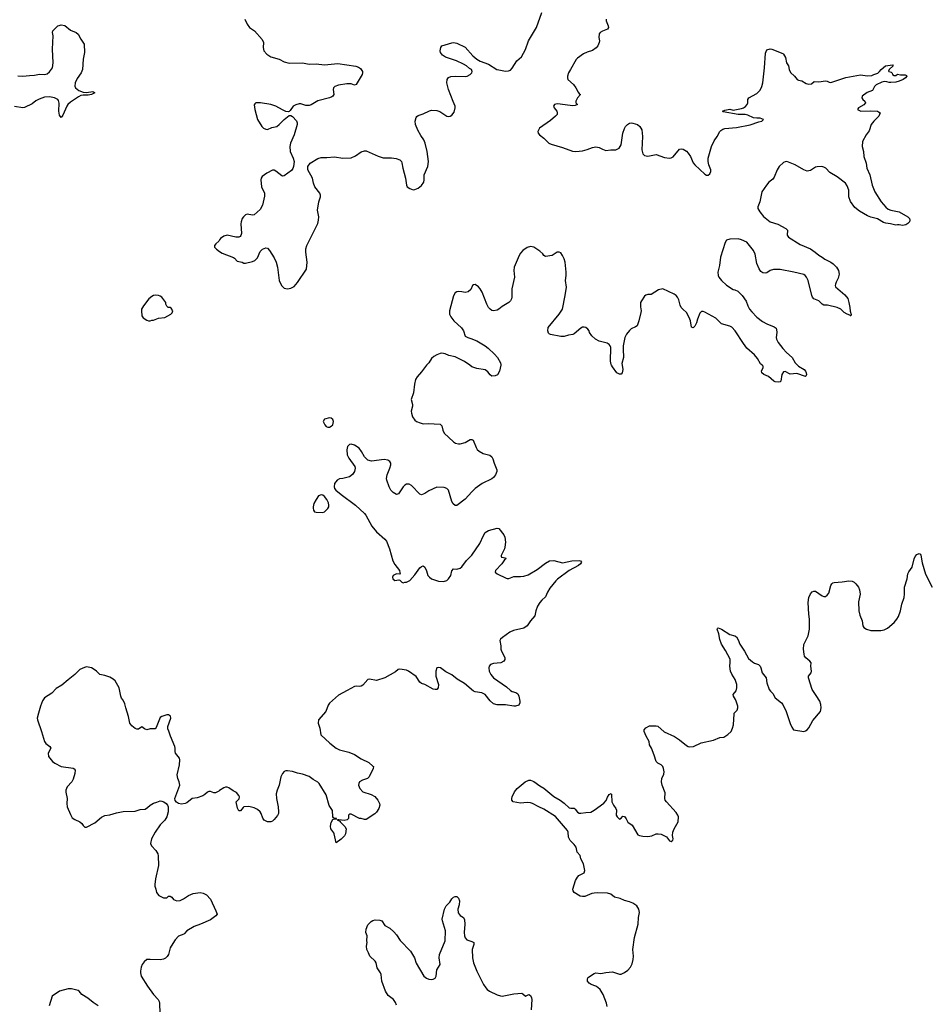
# Model space of a CAD drawing. Header units: inches. Extents: x 1839294 to 1929364, y 762242 to 909984.
# Tile 46 of 76: x 1897613 to 1908470, y 832375 to 844122. Entities that reach past the tile are written whole.
import ezdxf

# ---------------------------------------------------------------- set-up
doc = ezdxf.new("R2010")
doc.units = ezdxf.units.IN
doc.header["$MEASUREMENT"] = 0
for name, color, linetype in [('B8893', 7, 'Continuous'), ('B8894', 7, 'Continuous'), ('B9803', 7, 'Continuous'), ('B9804', 7, 'Continuous')]:
    doc.layers.add(name, color=color, linetype=linetype)

msp = doc.modelspace()

# ---------------------------------------------------------------- linework, layer by layer
at = {"layer": 'B8893', "color": 6, "elevation": 600}
for points in [[(1900000, 834924), (1899990, 834917), (1899950, 834898), (1899930, 834898), (1899890, 834913), (1899870, 834913), (1899853, 834907), (1899823, 834877), (1899798, 834862), (1899730, 834839), (1899670, 834829), (1899610, 834779), (1899590, 834769), (1899543, 834763), (1899510, 834769), (1899485, 834785), (1899470, 834808), (1899464, 834830), (1899524, 834990), (1899516, 835030), (1899501, 835070), (1899494, 835114), (1899519, 835230), (1899526, 835290), (1899522, 835310), (1899474, 835370), (1899467, 835390), (1899469, 835430), (1899465, 835450), (1899412, 835572), (1899395, 835635), (1899381, 835661), (1899383, 835690), (1899416, 835790), (1899413, 835813), (1899390, 835827), (1899370, 835827), (1899310, 835810), (1899290, 835798), (1899244, 835676), (1899230, 835661), (1899170, 835660), (1899130, 835651), (1899101, 835661), (1899070, 835684), (1899030, 835658), (1899010, 835656), (1898990, 835667), (1898950, 835698), (1898926, 835730), (1898912, 835810), (1898881, 835910), (1898870, 835961), (1898850, 836004), (1898829, 836029), (1898819, 836050), (1898800, 836150), (1898753, 836233), (1898730, 836253), (1898690, 836276), (1898630, 836299), (1898570, 836309), (1898530, 836349), (1898490, 836379), (1898469, 836389), (1898430, 836399), (1898410, 836400), (1898385, 836395), (1898330, 836369), (1898270, 836310), (1898190, 836247), (1898118, 836182), (1898050, 836144), (1897995, 836085), (1897908, 836030), (1897886, 835994), (1897862, 835930), (1897836, 835850), (1897822, 835790), (1897824, 835770), (1897874, 835630), (1897909, 835510), (1897927, 835487), (1897972, 835450), (1897985, 835430), (1897953, 835370), (1897959, 835330), (1897987, 835290), (1898005, 835270), (1898033, 835250), (1898110, 835213), (1898252, 835192), (1898265, 835185), (1898274, 835170), (1898270, 835130), (1898250, 835059), (1898234, 835030), (1898180, 834970), (1898166, 834930), (1898166, 834906), (1898180, 834830), (1898176, 834770), (1898179, 834730), (1898218, 834638), (1898241, 834601), (1898270, 834579), (1898332, 834552), (1898353, 834533), (1898370, 834507), (1898389, 834489), (1898410, 834488), (1898510, 834540), (1898590, 834606), (1898630, 834628), (1898690, 834636), (1898770, 834659), (1898850, 834675), (1898990, 834678), (1899050, 834698), (1899110, 834704), (1899138, 834722), (1899170, 834752), (1899210, 834775), (1899250, 834785), (1899290, 834802), (1899310, 834800), (1899335, 834790), (1899361, 834770), (1899376, 834750), (1899385, 834730), (1899384, 834670), (1899370, 834610), (1899347, 834573), (1899290, 834517), (1899230, 834430), (1899188, 834350), (1899174, 834294), (1899186, 834266), (1899240, 834210), (1899261, 834170), (1899267, 834147), (1899269, 834030), (1899233, 833870), (1899225, 833805), (1899225, 833785), (1899239, 833750), (1899247, 833707), (1899274, 833674), (1899330, 833643), (1899370, 833646), (1899390, 833665), (1899410, 833665), (1899430, 833651), (1899450, 833626), (1899490, 833608), (1899530, 833615), (1899570, 833634), (1899628, 833672), (1899685, 833695), (1899768, 833708), (1899802, 833702), (1899842, 833682), (1899891, 833631), (1899956, 833490), (1899969, 833450), (1899956, 833430), (1899890, 833382), (1899773, 833330), (1899696, 833304), (1899609, 833251), (1899582, 833218), (1899571, 833210), (1899510, 833186), (1899470, 833144), (1899420, 833070), (1899409, 833049), (1899390, 832970), (1899375, 832945), (1899355, 832925), (1899330, 832912), (1899290, 832905), (1899169, 832911), (1899132, 832908), (1899097, 832883), (1899074, 832850), (1899064, 832816), (1899056, 832770), (1899055, 832750), (1899065, 832710), (1899138, 832590), (1899210, 832492), (1899265, 832430), (1899276, 832410), (1899281, 832390), (1899284, 832264)], [(1898550, 832358), (1898490, 832395), (1898426, 832446), (1898355, 832490), (1898324, 832530), (1898310, 832539), (1898230, 832558), (1898190, 832560), (1898090, 832533), (1898001, 832470), (1897964, 832356)]]:
    msp.add_lwpolyline(points, dxfattribs=at)
at = {"layer": 'B8894', "color": 6}
for points, elevation in [([(1897590, 843453), (1897650, 843449), (1897730, 843458), (1897790, 843459), (1897850, 843471), (1897910, 843469), (1897942, 843478), (1897970, 843500), (1898003, 843550), (1898013, 843607), (1898004, 843770), (1898011, 843930), (1898004, 843970), (1898010, 843990), (1898070, 844048), (1898085, 844055), (1898110, 844060), (1898153, 844053), (1898218, 843998), (1898287, 843970), (1898313, 843950), (1898342, 843890), (1898384, 843830), (1898385, 843730), (1898372, 843650), (1898364, 843530), (1898348, 843490), (1898301, 843419), (1898277, 843370), (1898272, 843330), (1898281, 843310), (1898318, 843278), (1898370, 843258), (1898410, 843253), (1898485, 843265), (1898510, 843250), (1898469, 843229), (1898430, 843223), (1898370, 843223), (1898344, 843216), (1898316, 843204), (1898221, 843139), (1898189, 843111), (1898175, 843090), (1898130, 842985), (1898110, 842955), (1898090, 842985), (1898082, 843030), (1898086, 843126), (1898077, 843157), (1898067, 843170), (1898030, 843189), (1897970, 843202), (1897910, 843197), (1897845, 843175), (1897806, 843154), (1897762, 843118), (1897670, 843073), (1897649, 843071), (1897550, 843088)], 500), ([(1900000, 841496), (1899990, 841481), (1899955, 841450), (1899939, 841430), (1899938, 841410), (1899963, 841383), (1900000, 841358)], 600)]:
    msp.add_lwpolyline(points, dxfattribs=dict(at, elevation=elevation))
at = {"layer": 'B8894', "color": 6, "elevation": 600}
msp.add_lwpolyline([(1899230, 840836), (1899210, 840831), (1899190, 840820), (1899156, 840790), (1899090, 840709), (1899067, 840670), (1899066, 840650), (1899071, 840590), (1899087, 840567), (1899130, 840538), (1899150, 840531), (1899170, 840531), (1899190, 840538), (1899210, 840538), (1899230, 840546), (1899270, 840561), (1899346, 840570), (1899418, 840610), (1899434, 840626), (1899442, 840650), (1899420, 840680), (1899410, 840688), (1899386, 840690), (1899370, 840706), (1899358, 840730), (1899358, 840750), (1899309, 840810), (1899290, 840823), (1899268, 840830)], close=True, dxfattribs=at)
at = {"layer": 'B9803', "color": 6, "elevation": 600}
for points in [[(1902470, 840000), (1902455, 839985), (1902410, 839921), (1902358, 839862), (1902338, 839830), (1902325, 839775), (1902313, 839670), (1902287, 839590), (1902300, 839530), (1902300, 839510), (1902287, 839453), (1902289, 839429), (1902303, 839383), (1902330, 839344), (1902350, 839329), (1902392, 839312), (1902430, 839302), (1902490, 839306), (1902630, 839296), (1902641, 839290), (1902650, 839278), (1902663, 839223), (1902681, 839190), (1902790, 839086), (1902815, 839070), (1902850, 839060), (1902870, 839061), (1902930, 839079), (1902990, 839113), (1903010, 839114), (1903025, 839105), (1903060, 839020), (1903075, 838995), (1903096, 838976), (1903146, 838946), (1903225, 838925), (1903247, 838907), (1903262, 838882), (1903275, 838830), (1903307, 838750), (1903307, 838730), (1903293, 838690), (1903270, 838660), (1903250, 838644), (1903131, 838589), (1903051, 838529), (1903009, 838491), (1902930, 838400), (1902830, 838328), (1902810, 838326), (1902785, 838345), (1902770, 838373), (1902730, 838510), (1902710, 838530), (1902679, 838539), (1902590, 838544), (1902497, 838503), (1902450, 838468), (1902410, 838454), (1902390, 838461), (1902290, 838565), (1902260, 838580), (1902230, 838580), (1902210, 838570), (1902192, 838550), (1902135, 838465), (1902110, 838457), (1902070, 838480), (1902044, 838510), (1902022, 838550), (1901995, 838630), (1901993, 838650), (1902000, 838690), (1902032, 838772), (1902042, 838810), (1902043, 838830), (1902032, 838850), (1902006, 838866), (1901964, 838876), (1901814, 838854), (1901770, 838865), (1901727, 838907), (1901692, 838970), (1901663, 839010), (1901610, 839044), (1901570, 839056), (1901548, 839052), (1901527, 839030), (1901519, 838990), (1901522, 838930), (1901540, 838890), (1901612, 838792), (1901618, 838770), (1901610, 838730), (1901586, 838694), (1901550, 838670), (1901470, 838650), (1901430, 838645), (1901401, 838630), (1901371, 838590), (1901366, 838550), (1901371, 838530), (1901387, 838510), (1901450, 838456), (1901620, 838330), (1901730, 838231), (1901746, 838210), (1901818, 838078), (1901870, 838011), (1901970, 837925), (1901990, 837902), (1902026, 837810), (1902065, 837665), (1902090, 837623), (1902145, 837550), (1902152, 837528), (1902154, 837510), (1902150, 837506), (1902110, 837509), (1902070, 837489), (1902062, 837470), (1902065, 837450), (1902090, 837431), (1902138, 837438), (1902150, 837434), (1902174, 837410), (1902190, 837405), (1902209, 837411), (1902230, 837411), (1902268, 837430), (1902330, 837497), (1902390, 837581), (1902410, 837599), (1902430, 837606), (1902450, 837590), (1902470, 837545), (1902486, 837490), (1902505, 837470), (1902530, 837453), (1902610, 837424), (1902670, 837421), (1902710, 837432), (1902733, 837450), (1902760, 837490), (1902772, 837548), (1902789, 837570), (1902830, 837568), (1902870, 837577), (1902890, 837594), (1902946, 837670), (1903010, 837732), (1903106, 837874), (1903148, 837970), (1903170, 838002), (1903210, 838027), (1903310, 838054), (1903331, 838050), (1903390, 837977), (1903402, 837950), (1903413, 837890), (1903405, 837830), (1903401, 837810), (1903379, 837770), (1903361, 837730), (1903361, 837721), (1903362, 837710), (1903410, 837702), (1903415, 837690), (1903401, 837679), (1903368, 837630), (1903291, 837550), (1903288, 837530), (1903310, 837511), (1903419, 837459), (1903430, 837455), (1903450, 837456), (1903510, 837478), (1903590, 837477), (1903630, 837482), (1903682, 837498), (1903790, 837563), (1903890, 837638), (1903936, 837664), (1903990, 837669), (1904090, 837641), (1904204, 837664), (1904290, 837670), (1904307, 837667), (1904319, 837650), (1904305, 837630), (1904283, 837610), (1904170, 837551), (1904032, 837448), (1904012, 837428), (1903941, 837339), (1903912, 837290), (1903890, 837238), (1903844, 837196), (1903823, 837170), (1903795, 837125), (1903772, 837070), (1903762, 837010), (1903710, 836950), (1903670, 836890), (1903630, 836864), (1903507, 836833), (1903465, 836815), (1903375, 836750), (1903351, 836730), (1903344, 836716), (1903356, 836650), (1903356, 836610), (1903362, 836590), (1903397, 836530), (1903403, 836510), (1903402, 836490), (1903391, 836470), (1903355, 836450), (1903270, 836440), (1903233, 836427), (1903217, 836410), (1903211, 836390), (1903217, 836350), (1903235, 836310), (1903270, 836270), (1903423, 836163), (1903470, 836118), (1903490, 836106), (1903533, 836093), (1903557, 836077), (1903572, 836050), (1903584, 835990), (1903584, 835970), (1903570, 835945), (1903530, 835931), (1903510, 835930), (1903410, 835947), (1903310, 835946), (1903270, 835958), (1903230, 835996), (1903168, 836070), (1903130, 836091), (1903050, 836103), (1903030, 836112), (1902923, 836203), (1902834, 836254), (1902770, 836305), (1902700, 836340), (1902637, 836390), (1902610, 836395), (1902590, 836389), (1902579, 836350), (1902581, 836290), (1902612, 836190), (1902608, 836152), (1902590, 836132), (1902570, 836130), (1902550, 836135), (1902450, 836189), (1902410, 836203), (1902390, 836220), (1902344, 836284), (1902255, 836350), (1902230, 836360), (1902150, 836375), (1902130, 836369), (1902097, 836343), (1901970, 836268), (1901870, 836240), (1901790, 836253), (1901770, 836249), (1901710, 836181), (1901690, 836170), (1901670, 836166), (1901630, 836170), (1901610, 836167), (1901520, 836120), (1901417, 836063), (1901312, 835968), (1901295, 835945), (1901267, 835870), (1901181, 835770), (1901176, 835730), (1901195, 835670), (1901207, 835590), (1901316, 835490), (1901390, 835429), (1901430, 835409), (1901541, 835381), (1901610, 835357), (1901690, 835305), (1901779, 835259), (1901830, 835217), (1901836, 835210), (1901833, 835190), (1901786, 835090), (1901764, 835070), (1901704, 835050), (1901670, 835030), (1901660, 835010), (1901658, 834990), (1901671, 834950), (1901710, 834910), (1901810, 834876), (1901852, 834852), (1901887, 834810), (1901907, 834770), (1901910, 834750), (1901899, 834710), (1901870, 834666), (1901850, 834646), (1901750, 834579), (1901730, 834579), (1901690, 834591), (1901670, 834592), (1901570, 834643), (1901550, 834644), (1901536, 834630), (1901537, 834590), (1901523, 834577), (1901486, 834566), (1901424, 834576), (1901405, 834575), (1901406, 834570), (1901438, 834558), (1901440, 834550), (1901495, 834495), (1901509, 834470), (1901502, 834410), (1901490, 834386), (1901450, 834344), (1901390, 834303), (1901367, 834407), (1901361, 834421), (1901325, 834470), (1901322, 834502), (1901330, 834543), (1901350, 834581), (1901370, 834587), (1901395, 834585), (1901395, 834590), (1901372, 834592), (1901359, 834599), (1901352, 834612), (1901345, 834685), (1901308, 834748), (1901273, 834873), (1901189, 835010), (1901170, 835026), (1901115, 835055), (1901070, 835091), (1900990, 835122), (1900930, 835132), (1900870, 835152), (1900810, 835160), (1900790, 835161), (1900770, 835152), (1900750, 835130), (1900731, 835090), (1900712, 834988), (1900686, 834930), (1900676, 834884), (1900678, 834830), (1900700, 834730), (1900704, 834670), (1900701, 834650), (1900692, 834628), (1900650, 834578), (1900630, 834560), (1900610, 834551), (1900570, 834550), (1900533, 834570), (1900514, 834594), (1900496, 834650), (1900485, 834670), (1900450, 834698), (1900410, 834719), (1900350, 834733), (1900290, 834730), (1900279, 834721), (1900250, 834682), (1900230, 834682), (1900213, 834713), (1900197, 834790), (1900234, 834826), (1900237, 834850), (1900230, 834867), (1900202, 834902), (1900161, 834921), (1900110, 834956), (1900090, 834964), (1900070, 834966), (1900050, 834958), (1900000, 834924)], [(1903354, 840000), (1903341, 839930), (1903314, 839886), (1903290, 839874), (1903250, 839869), (1903230, 839884), (1903200, 839920), (1903170, 839943), (1903070, 839962), (1903010, 839981), (1902984, 840000)], [(1904802, 840000), (1904811, 839950), (1904804, 839910), (1904790, 839892), (1904770, 839892), (1904740, 839910), (1904690, 839979), (1904678, 840000)], [(1906896, 840000), (1906908, 839988), (1906976, 839950), (1906992, 839930), (1906999, 839910), (1907003, 839890), (1906996, 839870), (1906990, 839867), (1906890, 839901), (1906810, 839895), (1906750, 839924), (1906730, 839921), (1906710, 839890), (1906697, 839810), (1906690, 839801), (1906670, 839796), (1906630, 839802), (1906614, 839810), (1906550, 839867), (1906495, 839890), (1906470, 839909), (1906467, 839933), (1906486, 839970), (1906485, 839990), (1906473, 840000)], [(1904624, 832350), (1904616, 832390), (1904578, 832490), (1904540, 832550), (1904515, 832575), (1904490, 832590), (1904432, 832612), (1904410, 832625), (1904392, 832650), (1904389, 832670), (1904395, 832690), (1904403, 832697), (1904470, 832744), (1904490, 832749), (1904550, 832743), (1904610, 832755), (1904690, 832760), (1904770, 832736), (1904790, 832736), (1904830, 832754), (1904870, 832783), (1904903, 832817), (1904922, 832858), (1904936, 832910), (1904940, 832950), (1904930, 833030), (1904951, 833170), (1904994, 833330), (1904999, 833410), (1905011, 833470), (1905002, 833510), (1904977, 833550), (1904930, 833581), (1904890, 833598), (1904830, 833615), (1904778, 833638), (1904714, 833654), (1904668, 833688), (1904630, 833699), (1904510, 833706), (1904470, 833702), (1904443, 833697), (1904359, 833661), (1904330, 833659), (1904304, 833664), (1904229, 833709), (1904217, 833730), (1904215, 833750), (1904248, 833850), (1904270, 833892), (1904287, 833913), (1904350, 833945), (1904358, 833970), (1904344, 834050), (1904311, 834110), (1904301, 834150), (1904267, 834190), (1904254, 834250), (1904230, 834283), (1904184, 834330), (1904171, 834351), (1904165, 834370), (1904161, 834430), (1904150, 834448), (1904010, 834617), (1903870, 834703), (1903808, 834730), (1903732, 834772), (1903710, 834779), (1903670, 834782), (1903590, 834773), (1903504, 834790), (1903486, 834810), (1903485, 834830), (1903490, 834850), (1903518, 834910), (1903551, 834950), (1903645, 835030), (1903690, 835049), (1903710, 835048), (1903751, 835031), (1903820, 834980), (1903870, 834954), (1903990, 834854), (1904063, 834810), (1904110, 834775), (1904170, 834720), (1904190, 834714), (1904230, 834713), (1904243, 834703), (1904270, 834667), (1904290, 834654), (1904310, 834654), (1904370, 834665), (1904430, 834666), (1904471, 834689), (1904586, 834774), (1904612, 834808), (1904630, 834848), (1904650, 834876), (1904671, 834891), (1904676, 834876), (1904682, 834790), (1904699, 834750), (1904728, 834710), (1904736, 834690), (1904732, 834632), (1904744, 834610), (1904770, 834583), (1904790, 834594), (1904810, 834619), (1904830, 834616), (1904850, 834588), (1904870, 834547), (1904922, 834510), (1904990, 834397), (1905010, 834388), (1905050, 834379), (1905110, 834376), (1905157, 834383), (1905210, 834407), (1905234, 834410), (1905270, 834403), (1905310, 834386), (1905331, 834371), (1905370, 834325), (1905390, 834318), (1905410, 834334), (1905412, 834350), (1905405, 834390), (1905409, 834429), (1905426, 834470), (1905471, 834550), (1905477, 834610), (1905470, 834633), (1905450, 834665), (1905331, 834790), (1905317, 834810), (1905314, 834830), (1905316, 834896), (1905280, 834990), (1905272, 835028), (1905277, 835070), (1905301, 835119), (1905304, 835150), (1905297, 835190), (1905289, 835210), (1905270, 835231), (1905230, 835252), (1905210, 835270), (1905187, 835347), (1905153, 835430), (1905131, 835470), (1905127, 835510), (1905092, 835572), (1905068, 835630), (1905067, 835650), (1905085, 835675), (1905130, 835698), (1905210, 835697), (1905230, 835692), (1905306, 835626), (1905427, 835570), (1905489, 835530), (1905570, 835461), (1905590, 835449), (1905610, 835445), (1905654, 835450), (1905745, 835495), (1905892, 835528), (1905970, 835559), (1906017, 835563), (1906066, 835594), (1906103, 835630), (1906122, 835670), (1906131, 835709), (1906139, 835841), (1906142, 835850), (1906175, 835885), (1906184, 835910), (1906184, 835930), (1906166, 835990), (1906158, 836010), (1906132, 836050), (1906129, 836070), (1906165, 836115), (1906172, 836150), (1906171, 836190), (1906151, 836250), (1906112, 836312), (1906098, 836350), (1906089, 836410), (1906094, 836454), (1906091, 836491), (1906036, 836596), (1905989, 836670), (1905968, 836728), (1905956, 836796), (1905939, 836850), (1905941, 836859), (1905950, 836865), (1905990, 836852), (1906090, 836786), (1906150, 836771), (1906170, 836758), (1906190, 836724), (1906208, 836670), (1906264, 836590), (1906310, 836502), (1906359, 836459), (1906385, 836445), (1906429, 836429), (1906449, 836410), (1906460, 836390), (1906476, 836330), (1906524, 836270), (1906529, 836209), (1906560, 836130), (1906573, 836110), (1906602, 836082), (1906630, 836033), (1906705, 835970), (1906720, 835950), (1906761, 835870), (1906810, 835724), (1906830, 835681), (1906850, 835651), (1906970, 835631), (1906990, 835636), (1907010, 835651), (1907030, 835675), (1907081, 835759), (1907171, 835869), (1907180, 835910), (1907175, 835950), (1907161, 835990), (1907121, 836061), (1907072, 836130), (1907027, 836270), (1907029, 836290), (1907059, 836330), (1907064, 836350), (1907055, 836410), (1907058, 836450), (1907042, 836470), (1906994, 836510), (1906981, 836530), (1906974, 836554), (1906969, 836611), (1906972, 836668), (1907024, 836770), (1907041, 836850), (1907040, 836970), (1907031, 837030), (1907022, 837170), (1907032, 837228), (1907050, 837271), (1907070, 837296), (1907090, 837305), (1907110, 837304), (1907190, 837247), (1907210, 837239), (1907230, 837242), (1907250, 837255), (1907270, 837282), (1907296, 837370), (1907308, 837392), (1907318, 837402), (1907332, 837408), (1907430, 837414), (1907510, 837426), (1907550, 837424), (1907572, 837412), (1907594, 837390), (1907624, 837350), (1907638, 837318), (1907643, 837270), (1907625, 837175), (1907629, 837070), (1907639, 837019), (1907670, 836950), (1907677, 836890), (1907687, 836870), (1907718, 836850), (1907770, 836833), (1907890, 836835), (1907930, 836842), (1907970, 836863), (1908050, 836930), (1908083, 836970), (1908100, 837000), (1908127, 837070), (1908140, 837150), (1908170, 837230), (1908175, 837270), (1908172, 837350), (1908206, 837450), (1908214, 837510), (1908225, 837535), (1908264, 837590), (1908290, 837690), (1908302, 837718), (1908320, 837740), (1908350, 837755), (1908364, 837744), (1908370, 837732), (1908383, 837643), (1908426, 837506), (1908503, 837350)], [(1902110, 832364), (1902097, 832397), (1902074, 832430), (1902010, 832481), (1901979, 832530), (1901934, 832650), (1901927, 832730), (1901921, 832750), (1901880, 832810), (1901866, 832870), (1901856, 832890), (1901792, 832950), (1901778, 832990), (1901755, 833030), (1901752, 833068), (1901759, 833110), (1901756, 833130), (1901759, 833190), (1901746, 833230), (1901749, 833270), (1901770, 833321), (1901810, 833361), (1901830, 833375), (1901857, 833383), (1901910, 833378), (1901937, 833370), (1901973, 833313), (1902030, 833282), (1902078, 833238), (1902110, 833204), (1902155, 833135), (1902279, 833010), (1902324, 832930), (1902346, 832866), (1902438, 832710), (1902470, 832686), (1902496, 832676), (1902530, 832670), (1902550, 832674), (1902570, 832688), (1902583, 832710), (1902593, 832787), (1902630, 832850), (1902621, 832930), (1902624, 832970), (1902693, 833130), (1902695, 833250), (1902658, 833370), (1902657, 833390), (1902684, 833510), (1902702, 833550), (1902747, 833593), (1902770, 833633), (1902790, 833653), (1902810, 833660), (1902830, 833661), (1902850, 833639), (1902862, 833610), (1902860, 833560), (1902844, 833510), (1902847, 833467), (1902870, 833433), (1902910, 833410), (1902924, 833384), (1902928, 833330), (1902920, 833230), (1902923, 833190), (1902929, 833169), (1902950, 833143), (1903010, 833125), (1903033, 833110), (1903035, 833090), (1903013, 833030), (1903018, 832930), (1903031, 832870), (1903068, 832770), (1903150, 832610), (1903176, 832570), (1903193, 832550), (1903221, 832530), (1903310, 832486), (1903350, 832474), (1903370, 832472), (1903510, 832498), (1903606, 832506), (1903619, 832499), (1903650, 832471), (1903691, 832490), (1903710, 832479), (1903721, 832450), (1903724, 832430), (1903716, 832310)]]:
    msp.add_lwpolyline(points, dxfattribs=at)
for points in [[(1901310, 839372), (1901250, 839356), (1901237, 839330), (1901255, 839290), (1901271, 839270), (1901290, 839261), (1901310, 839261), (1901330, 839271), (1901349, 839290), (1901357, 839330), (1901350, 839353), (1901330, 839369)], [(1901210, 838455), (1901179, 838441), (1901150, 838399), (1901125, 838350), (1901115, 838310), (1901115, 838295), (1901121, 838270), (1901131, 838251), (1901150, 838246), (1901230, 838242), (1901250, 838251), (1901289, 838290), (1901301, 838310), (1901304, 838330), (1901298, 838358), (1901279, 838399), (1901250, 838433), (1901230, 838449)]]:
    msp.add_lwpolyline(points, close=True, dxfattribs=at)
at = {"layer": 'B9804', "color": 6, "elevation": 600}
for points in [[(1900000, 841358), (1900030, 841336), (1900165, 841285), (1900177, 841277), (1900210, 841241), (1900269, 841229), (1900290, 841217), (1900310, 841216), (1900390, 841236), (1900421, 841250), (1900450, 841283), (1900485, 841355), (1900510, 841384), (1900550, 841401), (1900570, 841395), (1900596, 841370), (1900650, 841281), (1900673, 841230), (1900692, 841170), (1900710, 841011), (1900738, 840950), (1900770, 840920), (1900810, 840911), (1900850, 840918), (1900890, 840941), (1900930, 840985), (1901036, 841144), (1901045, 841230), (1901028, 841350), (1901030, 841390), (1901042, 841430), (1901170, 841690), (1901181, 841730), (1901182, 841770), (1901167, 841850), (1901183, 841950), (1901205, 842010), (1901203, 842030), (1901194, 842054), (1901135, 842130), (1901121, 842170), (1901109, 842230), (1901052, 842330), (1901052, 842370), (1901081, 842410), (1901170, 842466), (1901210, 842480), (1901281, 842479), (1901370, 842486), (1901470, 842472), (1901570, 842476), (1901623, 842497), (1901690, 842546), (1901730, 842559), (1901750, 842559), (1901890, 842496), (1901950, 842475), (1902050, 842476), (1902107, 842467), (1902152, 842452), (1902172, 842432), (1902176, 842416), (1902185, 842350), (1902217, 842230), (1902228, 842150), (1902239, 842130), (1902270, 842107), (1902310, 842091), (1902330, 842095), (1902370, 842114), (1902410, 842146), (1902435, 842185), (1902440, 842210), (1902439, 842270), (1902483, 842370), (1902493, 842430), (1902475, 842550), (1902452, 842650), (1902435, 842690), (1902401, 842741), (1902366, 842806), (1902339, 842870), (1902334, 842910), (1902344, 842956), (1902352, 842968), (1902370, 842979), (1902430, 842998), (1902505, 843035), (1902530, 843041), (1902590, 843038), (1902627, 843027), (1902710, 842970), (1902730, 842967), (1902750, 842970), (1902770, 842984), (1902799, 843021), (1902812, 843070), (1902810, 843090), (1902785, 843145), (1902732, 843290), (1902710, 843370), (1902714, 843410), (1902730, 843434), (1902757, 843443), (1902813, 843447), (1902930, 843446), (1902955, 843450), (1902988, 843470), (1903008, 843490), (1903014, 843506), (1903004, 843530), (1902981, 843541), (1902946, 843570), (1902912, 843590), (1902827, 843630), (1902697, 843677), (1902659, 843699), (1902634, 843730), (1902630, 843750), (1902638, 843790), (1902650, 843810), (1902770, 843848), (1902790, 843850), (1902830, 843841), (1902930, 843794), (1903020, 843690), (1903070, 843650), (1903110, 843626), (1903210, 843593), (1903309, 843530), (1903330, 843523), (1903411, 843509), (1903448, 843512), (1903470, 843522), (1903490, 843543), (1903548, 843630), (1903601, 843679), (1903652, 843768), (1903686, 843870), (1903782, 844030), (1903845, 844210)], [(1900301, 844130), (1900327, 844070), (1900356, 844030), (1900417, 843990), (1900507, 843887), (1900522, 843850), (1900519, 843790), (1900526, 843750), (1900564, 843710), (1900610, 843680), (1900710, 843653), (1900770, 843621), (1900830, 843605), (1900990, 843606), (1901070, 843590), (1901150, 843594), (1901250, 843582), (1901410, 843601), (1901626, 843566), (1901657, 843557), (1901680, 843540), (1901703, 843503), (1901706, 843490), (1901702, 843470), (1901630, 843349), (1901610, 843343), (1901570, 843356), (1901517, 843357), (1901417, 843343), (1901375, 843325), (1901359, 843310), (1901354, 843290), (1901361, 843230), (1901351, 843210), (1901338, 843202), (1901310, 843190), (1901170, 843153), (1901093, 843107), (1901070, 843099), (1901030, 843098), (1900970, 843117), (1900950, 843117), (1900910, 843108), (1900879, 843090), (1900841, 843039), (1900830, 843028), (1900817, 843023), (1900791, 843029), (1900750, 843047), (1900672, 843090), (1900609, 843111), (1900489, 843131), (1900431, 843129), (1900420, 843120), (1900412, 843108), (1900419, 843050), (1900452, 842932), (1900502, 842850), (1900524, 842830), (1900550, 842815), (1900570, 842813), (1900624, 842836), (1900681, 842850), (1900710, 842870), (1900770, 842931), (1900830, 842978), (1900850, 842978), (1900870, 842966), (1900916, 842916), (1900924, 842890), (1900923, 842870), (1900888, 842750), (1900845, 842650), (1900836, 842610), (1900843, 842550), (1900876, 842470), (1900888, 842430), (1900882, 842370), (1900873, 842347), (1900856, 842324), (1900770, 842260), (1900750, 842257), (1900741, 842261), (1900670, 842316), (1900650, 842326), (1900630, 842327), (1900561, 842290), (1900508, 842250), (1900496, 842230), (1900493, 842210), (1900500, 842130), (1900534, 842054), (1900537, 842017), (1900510, 841910), (1900484, 841856), (1900410, 841795), (1900390, 841789), (1900330, 841801), (1900307, 841793), (1900285, 841770), (1900270, 841749), (1900256, 841710), (1900254, 841686), (1900260, 841570), (1900252, 841548), (1900243, 841537), (1900230, 841529), (1900193, 841527), (1900090, 841550), (1900050, 841539), (1900010, 841511), (1900000, 841496)], [(1904612, 844130), (1904613, 844110), (1904638, 844050), (1904641, 844030), (1904630, 844008), (1904570, 843987), (1904543, 843970), (1904530, 843952), (1904525, 843910), (1904533, 843870), (1904530, 843850), (1904512, 843810), (1904493, 843787), (1904450, 843755), (1904385, 843735), (1904344, 843716), (1904270, 843665), (1904254, 843646), (1904189, 843530), (1904162, 843490), (1904150, 843450), (1904150, 843430), (1904156, 843410), (1904222, 843350), (1904250, 843311), (1904277, 843257), (1904295, 843235), (1904305, 843230), (1904272, 843190), (1904252, 843150), (1904252, 843130), (1904271, 843109), (1904243, 843097), (1904210, 843096), (1904064, 843116), (1904030, 843118), (1903998, 843110), (1903985, 843090), (1903994, 843070), (1904024, 843030), (1904030, 843010), (1904027, 842990), (1904010, 842970), (1903950, 842920), (1903817, 842830), (1903797, 842790), (1903803, 842770), (1903816, 842750), (1903870, 842710), (1903930, 842650), (1903956, 842636), (1904090, 842598), (1904210, 842554), (1904250, 842550), (1904330, 842559), (1904388, 842572), (1904450, 842598), (1904490, 842604), (1904530, 842599), (1904570, 842577), (1904610, 842563), (1904670, 842570), (1904728, 842568), (1904769, 842591), (1904790, 842630), (1904812, 842770), (1904830, 842823), (1904844, 842850), (1904867, 842873), (1904890, 842886), (1904910, 842890), (1904933, 842887), (1904985, 842870), (1905013, 842850), (1905037, 842810), (1905046, 842730), (1905038, 842570), (1905050, 842522), (1905070, 842501), (1905110, 842496), (1905210, 842516), (1905310, 842478), (1905370, 842470), (1905390, 842475), (1905413, 842487), (1905490, 842577), (1905510, 842582), (1905530, 842576), (1905570, 842554), (1905593, 842530), (1905618, 842490), (1905650, 842414), (1905670, 842391), (1905790, 842279), (1905810, 842268), (1905830, 842266), (1905850, 842283), (1905862, 842310), (1905862, 842330), (1905838, 842390), (1905831, 842430), (1905831, 842470), (1905869, 842610), (1905902, 842678), (1905939, 842730), (1905971, 842789), (1905980, 842800), (1906004, 842816), (1906030, 842825), (1906170, 842837), (1906330, 842869), (1906436, 842904), (1906469, 842910), (1906489, 842930), (1906450, 842946), (1906410, 842946), (1906373, 842953), (1906305, 842985), (1906270, 842990), (1906190, 842990), (1906010, 843025), (1906002, 843030), (1906030, 843041), (1906087, 843053), (1906130, 843044), (1906150, 843045), (1906230, 843062), (1906250, 843072), (1906274, 843086), (1906296, 843110), (1906305, 843130), (1906304, 843170), (1906315, 843190), (1906410, 843242), (1906450, 843283), (1906470, 843324), (1906481, 843370), (1906504, 843550), (1906515, 843725), (1906530, 843762), (1906570, 843773), (1906590, 843771), (1906720, 843720), (1906730, 843711), (1906753, 843670), (1906767, 843607), (1906788, 843570), (1906796, 843530), (1906813, 843493), (1906861, 843450), (1906891, 843410), (1906910, 843401), (1906950, 843391), (1907001, 843361), (1907030, 843353), (1907062, 843358), (1907095, 843385), (1907150, 843381), (1907232, 843392), (1907250, 843390), (1907276, 843376), (1907295, 843375), (1907474, 843434), (1907650, 843465), (1907730, 843451), (1907783, 843457), (1907806, 843470), (1907854, 843486), (1907876, 843504), (1907893, 843530), (1907946, 843570), (1908030, 843582), (1908038, 843570), (1907992, 843530), (1907982, 843510), (1907985, 843505), (1908016, 843496), (1908026, 843486), (1908032, 843470), (1908050, 843458), (1908070, 843458), (1908090, 843472), (1908125, 843465), (1908183, 843463), (1908197, 843457), (1908201, 843450), (1908184, 843430), (1908156, 843410), (1908110, 843390), (1908070, 843379), (1908010, 843372), (1907990, 843372), (1907963, 843383), (1907930, 843387), (1907901, 843379), (1907836, 843344), (1907816, 843324), (1907790, 843277), (1907727, 843253), (1907668, 843210), (1907665, 843190), (1907677, 843170), (1907700, 843150), (1907706, 843130), (1907690, 843108), (1907623, 843070), (1907613, 843050), (1907653, 843033), (1907764, 843036), (1907850, 843031), (1907865, 843025), (1907881, 843010), (1907866, 842970), (1907808, 842912), (1907777, 842870), (1907750, 842798), (1907714, 842750), (1907672, 842670), (1907670, 842610), (1907685, 842550), (1907689, 842490), (1907716, 842410), (1907725, 842350), (1907760, 842270), (1907787, 842150), (1907818, 842070), (1907895, 841950), (1907950, 841885), (1907980, 841860), (1908010, 841848), (1908111, 841831), (1908215, 841770), (1908234, 841750), (1908237, 841730), (1908233, 841710), (1908215, 841690), (1908190, 841676), (1908150, 841667), (1908110, 841676), (1908090, 841676), (1908070, 841669), (1908007, 841687), (1907950, 841693), (1907923, 841703), (1907850, 841747), (1907770, 841766), (1907730, 841782), (1907636, 841836), (1907582, 841882), (1907530, 841953), (1907511, 842010), (1907511, 842090), (1907490, 842140), (1907470, 842170), (1907370, 842247), (1907281, 842301), (1907233, 842350), (1907210, 842364), (1907188, 842372), (1907130, 842367), (1907110, 842361), (1907050, 842322), (1907010, 842316), (1906970, 842332), (1906868, 842390), (1906770, 842430), (1906750, 842428), (1906730, 842419), (1906679, 842370), (1906653, 842330), (1906618, 842242), (1906600, 842220), (1906556, 842184), (1906526, 842150), (1906470, 842070), (1906445, 841950), (1906421, 841890), (1906421, 841870), (1906445, 841830), (1906490, 841776), (1906570, 841712), (1906663, 841683), (1906756, 841630), (1906776, 841610), (1906774, 841550), (1906789, 841529), (1906930, 841440), (1907050, 841390), (1907109, 841349), (1907152, 841312), (1907190, 841290), (1907224, 841264), (1907294, 841230), (1907322, 841210), (1907362, 841170), (1907385, 841130), (1907394, 841086), (1907383, 841037), (1907358, 840990), (1907350, 840966), (1907346, 840950), (1907350, 840934), (1907461, 840841), (1907496, 840796), (1907511, 840750), (1907522, 840690), (1907525, 840645), (1907537, 840603), (1907534, 840590), (1907530, 840589), (1907519, 840599), (1907489, 840610), (1907454, 840630), (1907413, 840670), (1907370, 840690), (1907256, 840716), (1907210, 840716), (1907189, 840729), (1907150, 840770), (1907090, 840790), (1907074, 840810), (1907066, 840830), (1907025, 841010), (1907005, 841050), (1906989, 841069), (1906970, 841081), (1906851, 841111), (1906690, 841143), (1906610, 841141), (1906572, 841128), (1906530, 841103), (1906510, 841098), (1906482, 841102), (1906457, 841117), (1906438, 841150), (1906412, 841212), (1906390, 841324), (1906373, 841370), (1906290, 841468), (1906230, 841497), (1906190, 841506), (1906090, 841504), (1906049, 841491), (1906035, 841465), (1905978, 841290), (1905967, 841190), (1905946, 841110), (1905949, 841070), (1905959, 841050), (1905990, 841010), (1906050, 840954), (1906130, 840904), (1906150, 840900), (1906184, 840884), (1906236, 840830), (1906283, 840763), (1906304, 840710), (1906325, 840670), (1906350, 840635), (1906410, 840572), (1906480, 840520), (1906530, 840495), (1906619, 840459), (1906640, 840440), (1906646, 840426), (1906648, 840390), (1906640, 840330), (1906645, 840310), (1906667, 840270), (1906720, 840200), (1906765, 840150), (1906833, 840093), (1906869, 840029), (1906896, 840000)], [(1904678, 840000), (1904673, 840010), (1904665, 840050), (1904667, 840210), (1904662, 840230), (1904650, 840248), (1904624, 840264), (1904530, 840286), (1904485, 840310), (1904441, 840350), (1904414, 840390), (1904409, 840409), (1904395, 840430), (1904369, 840449), (1904350, 840455), (1904330, 840452), (1904310, 840442), (1904230, 840373), (1904215, 840365), (1904162, 840358), (1904110, 840344), (1904070, 840341), (1903950, 840365), (1903933, 840373), (1903924, 840384), (1903916, 840410), (1903921, 840450), (1904053, 840607), (1904077, 840643), (1904090, 840670), (1904124, 840830), (1904140, 840930), (1904128, 841010), (1904136, 841070), (1904136, 841110), (1904122, 841230), (1904110, 841269), (1904090, 841309), (1904070, 841339), (1904050, 841349), (1904030, 841349), (1903970, 841309), (1903890, 841298), (1903870, 841308), (1903855, 841330), (1903821, 841361), (1903750, 841407), (1903730, 841414), (1903710, 841416), (1903670, 841405), (1903620, 841370), (1903590, 841335), (1903573, 841307), (1903514, 841170), (1903512, 841130), (1903519, 841050), (1903486, 840910), (1903488, 840810), (1903482, 840790), (1903470, 840769), (1903450, 840750), (1903370, 840702), (1903330, 840667), (1903310, 840657), (1903270, 840648), (1903250, 840652), (1903227, 840667), (1903210, 840690), (1903190, 840729), (1903133, 840870), (1903111, 840910), (1903090, 840937), (1903050, 840961), (1903030, 840959), (1903018, 840950), (1902996, 840904), (1902966, 840874), (1902930, 840869), (1902890, 840877), (1902850, 840879), (1902830, 840876), (1902810, 840864), (1902790, 840828), (1902742, 840650), (1902744, 840610), (1902757, 840577), (1902796, 840530), (1902887, 840447), (1902911, 840410), (1902930, 840348), (1902961, 840330), (1902999, 840319), (1903070, 840289), (1903168, 840230), (1903205, 840205), (1903282, 840130), (1903315, 840090), (1903351, 840030), (1903356, 840010), (1903354, 840000)], [(1906473, 840000), (1906455, 840015), (1906419, 840079), (1906384, 840124), (1906290, 840204), (1906250, 840259), (1906152, 840412), (1906113, 840453), (1906090, 840464), (1905990, 840494), (1905943, 840543), (1905920, 840560), (1905790, 840632), (1905770, 840640), (1905750, 840642), (1905730, 840621), (1905702, 840550), (1905690, 840506), (1905670, 840464), (1905650, 840444), (1905632, 840452), (1905619, 840530), (1905605, 840570), (1905570, 840628), (1905527, 840667), (1905509, 840690), (1905497, 840717), (1905481, 840781), (1905466, 840810), (1905450, 840830), (1905426, 840846), (1905290, 840912), (1905239, 840901), (1905150, 840845), (1905110, 840843), (1905085, 840835), (1905070, 840824), (1905033, 840770), (1905024, 840750), (1905024, 840696), (1905030, 840650), (1905027, 840630), (1905003, 840530), (1904981, 840470), (1904964, 840456), (1904910, 840435), (1904890, 840416), (1904854, 840370), (1904835, 840330), (1904816, 840230), (1904814, 840190), (1904820, 840090), (1904799, 840019), (1904802, 840000)], [(1902984, 840000), (1902924, 840044), (1902810, 840101), (1902736, 840116), (1902690, 840137), (1902650, 840144), (1902630, 840141), (1902590, 840125), (1902556, 840104), (1902530, 840079), (1902497, 840030), (1902470, 840000)]]:
    msp.add_lwpolyline(points, dxfattribs=at)

doc.saveas('drawing.dxf')
